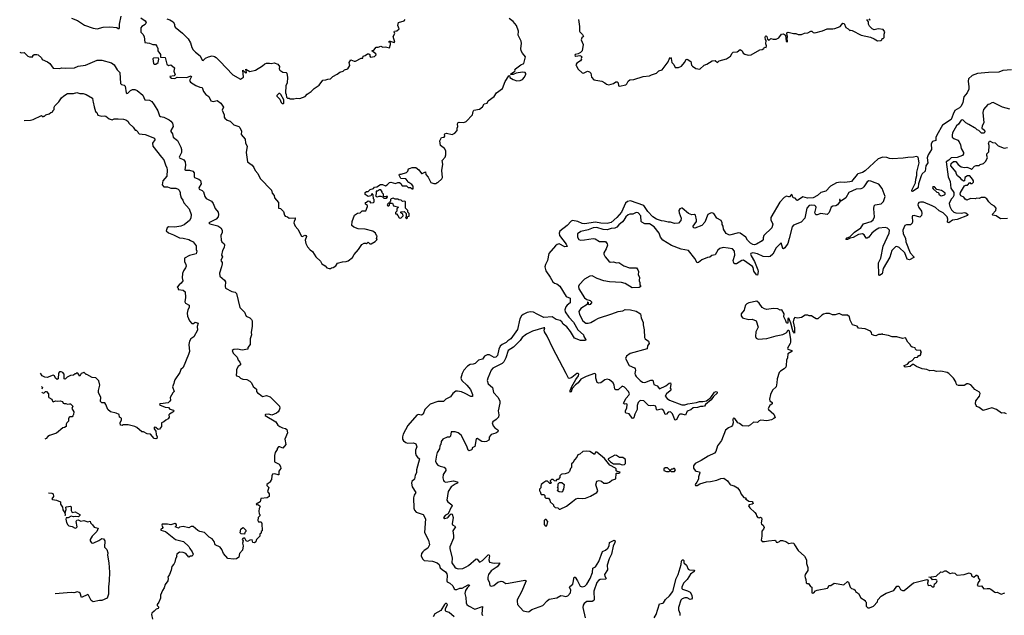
# Model space of a CAD drawing. Extents: x 2240384 to 2404287, y 351326 to 526670.
# Tile 116 of 256: x 2254666 to 2267235, y 429656 to 437261. Entities that reach past the tile are written whole.
import ezdxf

# ---------------------------------------------------------------- set-up
doc = ezdxf.new("R2010")
doc.units = 0

msp = doc.modelspace()

# ---------------------------------------------------------------- linework, layer by layer
at = {"layer": '0CON20XD'}
for points in [[(2255328, 437282), (2255405, 437249), (2255495, 437192), (2255605, 437152), (2255656, 437144), (2255734, 437166), (2255815, 437171), (2255905, 437160), (2255925, 437150), (2255935, 437150), (2255942, 437158), (2255941, 437205), (2255960, 437305)], [(2256213, 437285), (2256269, 437245), (2256282, 437225), (2256269, 437201), (2256224, 437175), (2256214, 437156), (2256213, 437103), (2256238, 437078), (2256254, 437045), (2256265, 436970), (2256322, 436962), (2256365, 436944), (2256402, 436942), (2256415, 436922), (2256430, 436895), (2256430, 436865), (2256462, 436815), (2256462, 436782), (2256525, 436778), (2256545, 436692), (2256565, 436677), (2256595, 436686), (2256642, 436645), (2256634, 436605), (2256650, 436555), (2256637, 436543), (2256585, 436537), (2256588, 436525), (2256605, 436514), (2256645, 436510), (2256675, 436528), (2256795, 436522), (2256856, 436546), (2256858, 436535), (2256836, 436485), (2256845, 436465), (2256915, 436419), (2256965, 436400), (2256995, 436397), (2257012, 436342), (2257043, 436305), (2257079, 436279), (2257106, 436226), (2257135, 436218), (2257188, 436228), (2257233, 436195), (2257267, 436145), (2257253, 436105), (2257277, 436045), (2257278, 436015), (2257284, 436004), (2257315, 435980), (2257355, 435967), (2257400, 435920), (2257425, 435908), (2257465, 435899), (2257478, 435885), (2257496, 435836), (2257494, 435794), (2257543, 435735), (2257549, 435685), (2257572, 435645), (2257556, 435565), (2257575, 435446), (2257635, 435402), (2257655, 435374), (2257672, 435335), (2257705, 435299), (2257735, 435234), (2257881, 435085), (2257890, 435045), (2257913, 435015), (2257918, 434985), (2257968, 434928), (2257968, 434855), (2257995, 434850), (2258035, 434813), (2258045, 434764), (2258055, 434754), (2258084, 434744), (2258105, 434726), (2258183, 434733), (2258184, 434715), (2258169, 434685), (2258166, 434665), (2258184, 434625), (2258217, 434587), (2258265, 434497), (2258275, 434492), (2258305, 434509), (2258320, 434505), (2258326, 434494), (2258312, 434445), (2258321, 434405), (2258342, 434362), (2258375, 434324), (2258405, 434303), (2258447, 434235), (2258505, 434178), (2258524, 434144), (2258565, 434117), (2258585, 434093), (2258615, 434082), (2258635, 434082), (2258648, 434092), (2258670, 434095), (2258703, 434117), (2258725, 434150), (2258785, 434169), (2258835, 434173), (2258858, 434182), (2258916, 434224), (2258936, 434264), (2258992, 434325), (2259035, 434392), (2259065, 434408), (2259088, 434408), (2259095, 434400), (2259115, 434420), (2259135, 434400), (2259155, 434400), (2259203, 434427), (2259230, 434455), (2259220, 434465), (2259230, 434495), (2259220, 434505), (2259210, 434535), (2259175, 434560), (2259075, 434588), (2258985, 434589), (2258932, 434612), (2258907, 434635), (2258909, 434685), (2258942, 434765), (2258978, 434792), (2259014, 434796), (2259038, 434822), (2259085, 434822), (2259108, 434875), (2259105, 434890), (2259080, 434905), (2259082, 434928), (2259095, 434930), (2259115, 434950), (2259130, 434945), (2259145, 434922), (2259182, 434928), (2259190, 434935), (2259190, 434965), (2259183, 434975), (2259180, 435025), (2259165, 435040), (2259148, 435012), (2259115, 435002), (2259077, 435027), (2259078, 435055), (2259094, 435066), (2259115, 435068), (2259139, 435091), (2259183, 435107), (2259195, 435122), (2259225, 435128), (2259274, 435156), (2259296, 435156), (2259335, 435138), (2259359, 435151), (2259385, 435180), (2259405, 435188), (2259465, 435171), (2259495, 435182), (2259515, 435180), (2259530, 435170), (2259548, 435138), (2259605, 435140), (2259625, 435120), (2259655, 435120), (2259675, 435100), (2259688, 435102), (2259690, 435135), (2259670, 435155), (2259635, 435180), (2259625, 435180), (2259618, 435205), (2259595, 435227), (2259530, 435235), (2259510, 435275), (2259515, 435290), (2259535, 435290), (2259605, 435310), (2259620, 435325), (2259628, 435355), (2259654, 435366), (2259675, 435373), (2259725, 435372), (2259762, 435345), (2259795, 435298), (2259805, 435298), (2259845, 435320), (2259850, 435285), (2259881, 435251), (2259915, 435182), (2259955, 435168), (2259982, 435168), (2259995, 435180), (2260005, 435180), (2260055, 435230), (2260062, 435248), (2260054, 435334), (2260067, 435415), (2260059, 435465), (2260099, 435505), (2260106, 435535), (2260104, 435585), (2260090, 435615), (2260039, 435655), (2260030, 435715), (2260050, 435755), (2260085, 435760), (2260092, 435775), (2260088, 435795), (2260093, 435805), (2260115, 435814), (2260185, 435796), (2260219, 435811), (2260251, 435845), (2260251, 435875), (2260260, 435895), (2260254, 435925), (2260258, 435942), (2260275, 435951), (2260335, 435949), (2260365, 435963), (2260445, 436045), (2260455, 436088), (2260465, 436104), (2260535, 436119), (2260575, 436148), (2260596, 436185), (2260634, 436196), (2260646, 436225), (2260725, 436280), (2260754, 436326), (2260829, 436381), (2260865, 436470), (2260910, 436545), (2260917, 436547), (2260921, 436521), (2260966, 436496), (2261012, 436482), (2261057, 436483), (2261085, 436497), (2261111, 436525), (2261129, 436565), (2261129, 436575), (2261120, 436585), (2261085, 436591), (2261004, 436576), (2260965, 436561), (2260945, 436559), (2260933, 436565), (2260989, 436605), (2260993, 436615), (2260987, 436625), (2260994, 436635), (2261065, 436686), (2261100, 436700), (2261123, 436785), (2261083, 436833), (2261066, 436865), (2261062, 436895), (2261071, 436955), (2261069, 436985), (2261029, 437065), (2261032, 437115), (2261009, 437185), (2260966, 437236), (2260916, 437275)], [(2256545, 437270), (2256585, 437259), (2256624, 437234), (2256642, 437205), (2256643, 437185), (2256652, 437165), (2256745, 437090), (2256817, 437017), (2256847, 436967), (2256864, 436905), (2256880, 436875), (2256909, 436845), (2256970, 436800), (2256995, 436744), (2257010, 436740), (2257040, 436770), (2257075, 436786), (2257125, 436799), (2257155, 436791), (2257176, 436776), (2257223, 436733), (2257385, 436558), (2257485, 436503), (2257522, 436528), (2257514, 436616), (2257555, 436580), (2257560, 436585), (2257555, 436630), (2257605, 436601), (2257675, 436618), (2257767, 436673), (2257795, 436699), (2257815, 436707), (2257854, 436706), (2257875, 436700), (2257915, 436710), (2257961, 436691), (2257982, 436665), (2257978, 436635), (2257988, 436618), (2258025, 436590), (2258066, 436586), (2258076, 436576), (2258084, 436524), (2258082, 436455), (2258062, 436415), (2258060, 436325), (2258070, 436305), (2258072, 436272), (2258085, 436260), (2258107, 436257), (2258115, 436250), (2258165, 436250), (2258205, 436258), (2258243, 436253), (2258311, 436279), (2258335, 436308), (2258388, 436345), (2258425, 436383), (2258488, 436425), (2258535, 436490), (2258575, 436492), (2258598, 436502), (2258635, 436504), (2258664, 436536), (2258720, 436565), (2258755, 436591), (2258795, 436604), (2258811, 436619), (2258856, 436635), (2258882, 436675), (2258872, 436715), (2258895, 436750), (2258935, 436730), (2258955, 436733), (2259025, 436768), (2259045, 436770), (2259050, 436795), (2259075, 436802), (2259105, 436823), (2259125, 436823), (2259138, 436815), (2259138, 436795), (2259145, 436782), (2259195, 436791), (2259215, 436813), (2259214, 436824), (2259160, 436865), (2259185, 436870), (2259215, 436908), (2259242, 436908), (2259275, 436922), (2259302, 436912), (2259335, 436913), (2259385, 436903), (2259400, 436945), (2259398, 436968), (2259380, 436975), (2259384, 436986), (2259397, 436987), (2259445, 436968), (2259456, 436974), (2259432, 437045), (2259456, 437084), (2259448, 437105), (2259450, 437115), (2259481, 437119), (2259510, 437145), (2259493, 437187), (2259500, 437225), (2259575, 437248), (2259586, 437264)], [(2261801, 437265), (2261814, 437175), (2261811, 437115), (2261815, 437104), (2261850, 437070), (2261862, 437045), (2261842, 437028), (2261833, 437005), (2261858, 436945), (2261846, 436864), (2261825, 436841), (2261795, 436824), (2261755, 436816), (2261751, 436805), (2261765, 436796), (2261815, 436804), (2261835, 436796), (2261841, 436785), (2261832, 436765), (2261840, 436755), (2261824, 436735), (2261778, 436705), (2261767, 436685), (2261768, 436675), (2261795, 436630), (2261845, 436583), (2261865, 436580), (2261915, 436603), (2261942, 436595), (2261956, 436576), (2261964, 436525), (2261995, 436493), (2262096, 436476), (2262135, 436456), (2262156, 436436), (2262185, 436428), (2262245, 436447), (2262275, 436468), (2262295, 436466), (2262308, 436455), (2262312, 436415), (2262325, 436410), (2262405, 436431), (2262417, 436443), (2262434, 436476), (2262455, 436491), (2262505, 436497), (2262625, 436537), (2262705, 436546), (2262732, 436558), (2262794, 436576), (2262825, 436608), (2262868, 436622), (2262945, 436723), (2262956, 436755), (2262975, 436777), (2262984, 436765), (2262993, 436715), (2263018, 436688), (2263035, 436652), (2263075, 436650), (2263115, 436669), (2263154, 436715), (2263175, 436752), (2263185, 436758), (2263232, 436725), (2263242, 436682), (2263255, 436667), (2263298, 436638), (2263349, 436631), (2263405, 436680), (2263438, 436692), (2263505, 436734), (2263545, 436740), (2263575, 436713), (2263596, 436734), (2263690, 436760), (2263739, 436795), (2263760, 436835), (2263775, 436848), (2263825, 436852), (2263865, 436880), (2263887, 436865), (2263902, 436835), (2263925, 436820), (2263965, 436807), (2264005, 436811), (2264116, 436874), (2264145, 436880), (2264166, 436894), (2264175, 436910), (2264196, 436904), (2264200, 436925), (2264191, 436951), (2264194, 436995), (2264187, 437007), (2264181, 437035), (2264188, 437052), (2264195, 437054), (2264205, 437047), (2264213, 437013), (2264235, 437000), (2264255, 437020), (2264285, 437012), (2264325, 437012), (2264359, 437031), (2264393, 437077), (2264415, 437081), (2264440, 437065), (2264452, 436985), (2264465, 436972), (2264469, 436985), (2264462, 437015), (2264469, 437045), (2264459, 437085), (2264463, 437097), (2264475, 437103), (2264545, 437083), (2264575, 437086), (2264605, 437072), (2264645, 437072), (2264685, 437090), (2264726, 437094), (2264765, 437116), (2264778, 437115), (2264796, 437096), (2264816, 437094), (2264915, 437118), (2264974, 437146), (2265045, 437142), (2265072, 437148), (2265138, 437175), (2265175, 437217), (2265192, 437212), (2265213, 437163), (2265242, 437145), (2265262, 437122), (2265275, 437128), (2265295, 437124), (2265410, 437065), (2265525, 437038), (2265576, 437016), (2265615, 436990), (2265657, 436993), (2265670, 437005), (2265675, 437020), (2265688, 437022), (2265700, 437035), (2265702, 437078), (2265710, 437105), (2265687, 437137), (2265625, 437142), (2265575, 437132), (2265550, 437145), (2265515, 437180), (2265500, 437205), (2265500, 437235), (2265480, 437265)], [(2265505, 437270), (2265515, 437260), (2265528, 437262)], [(2254666, 436848), (2254685, 436838), (2254725, 436840), (2254770, 436795), (2254793, 436785), (2254832, 436785), (2254836, 436805), (2254852, 436818), (2254885, 436818), (2254901, 436811), (2254943, 436775), (2254953, 436753), (2255022, 436722), (2255050, 436700), (2255095, 436643), (2255175, 436637), (2255204, 436646), (2255255, 436643), (2255365, 436644), (2255413, 436667), (2255505, 436680), (2255655, 436742), (2255715, 436745), (2255838, 436708), (2255874, 436684), (2255912, 436622), (2255946, 436585), (2255954, 436445), (2255965, 436435), (2255998, 436425), (2256012, 436412), (2256026, 436326), (2256035, 436320), (2256045, 436322), (2256082, 436358), (2256105, 436369), (2256135, 436370), (2256165, 436355), (2256239, 436299), (2256265, 436237), (2256325, 436234), (2256355, 436215), (2256385, 436175), (2256429, 436095), (2256452, 436032), (2256463, 436023), (2256508, 436018), (2256575, 435984), (2256597, 435967), (2256615, 435940), (2256627, 435895), (2256597, 435845), (2256597, 435835), (2256619, 435805), (2256625, 435759), (2256679, 435719), (2256725, 435635), (2256733, 435605), (2256730, 435565), (2256701, 435505), (2256706, 435495), (2256760, 435470), (2256778, 435445), (2256784, 435405), (2256775, 435345), (2256785, 435338), (2256835, 435340), (2256877, 435325), (2256895, 435305), (2256892, 435255), (2256896, 435246), (2256955, 435226), (2256975, 435206), (2256981, 435165), (2256954, 435115), (2256956, 435096), (2256995, 435078), (2257012, 435062), (2257028, 435005), (2257045, 434977), (2257115, 434945), (2257135, 434915), (2257161, 434849), (2257200, 434805), (2257205, 434775), (2257199, 434745), (2257175, 434715), (2257080, 434665), (2257093, 434655), (2257195, 434628), (2257234, 434605), (2257250, 434575), (2257250, 434545), (2257232, 434505), (2257239, 434445), (2257247, 434425), (2257278, 434398), (2257281, 434385), (2257278, 434352), (2257256, 434315), (2257244, 434256), (2257257, 434235), (2257236, 434185), (2257250, 434160), (2257251, 434145), (2257244, 434105), (2257216, 434025), (2257220, 433985), (2257281, 433935), (2257294, 433915), (2257288, 433855), (2257294, 433835), (2257375, 433789), (2257415, 433783), (2257436, 433765), (2257477, 433585), (2257535, 433526), (2257556, 433476), (2257604, 433455), (2257625, 433434), (2257632, 433415), (2257634, 433346), (2257623, 433265), (2257625, 433235), (2257607, 433185), (2257608, 433115), (2257578, 433075), (2257580, 433055), (2257508, 433042), (2257445, 433052), (2257399, 433051), (2257380, 433035), (2257390, 433005), (2257442, 432952), (2257454, 432915), (2257478, 432888), (2257487, 432865), (2257486, 432854), (2257455, 432832), (2257436, 432795), (2257436, 432755), (2257428, 432725), (2257435, 432713), (2257465, 432703), (2257484, 432684), (2257515, 432669), (2257566, 432666), (2257605, 432646), (2257624, 432624), (2257646, 432576), (2257690, 432545), (2257688, 432515), (2257703, 432495), (2257725, 432484), (2257765, 432448), (2257815, 432461), (2257864, 432444), (2257984, 432325), (2257988, 432302), (2257979, 432275), (2257965, 432252), (2257945, 432237), (2257885, 432213), (2257845, 432223), (2257805, 432220), (2257798, 432215), (2257798, 432205), (2257934, 432125), (2257963, 432083), (2257985, 432065), (2258020, 432050), (2258061, 432041), (2258077, 432027), (2258084, 431985), (2258051, 431905), (2258062, 431835), (2258025, 431792), (2257985, 431806), (2257972, 431805), (2257952, 431785), (2257952, 431775), (2257928, 431735), (2257920, 431695), (2257920, 431615), (2257977, 431585), (2257996, 431555), (2257999, 431531), (2257973, 431497), (2257975, 431450), (2257965, 431448), (2257925, 431462), (2257895, 431458), (2257884, 431436), (2257882, 431388), (2257870, 431375), (2257868, 431362), (2257822, 431325), (2257823, 431313), (2257847, 431287), (2257830, 431235), (2257850, 431205), (2257850, 431175), (2257825, 431158), (2257745, 431148), (2257738, 431105), (2257683, 431075), (2257695, 431068), (2257705, 431072), (2257732, 431055), (2257736, 431045), (2257725, 431020), (2257718, 430985), (2257723, 430953), (2257730, 430945), (2257730, 430925), (2257712, 430905), (2257708, 430865), (2257715, 430850), (2257748, 430848), (2257757, 430827), (2257760, 430735), (2257750, 430725), (2257750, 430705), (2257732, 430698), (2257730, 430665), (2257690, 430625), (2257680, 430595), (2257665, 430580), (2257642, 430585), (2257635, 430620), (2257603, 430617), (2257575, 430597), (2257558, 430605), (2257540, 430640), (2257525, 430642), (2257514, 430636), (2257508, 430625), (2257517, 430605), (2257510, 430575), (2257517, 430545), (2257512, 430488), (2257472, 430445), (2257465, 430400), (2257435, 430378), (2257395, 430372), (2257325, 430380), (2257267, 430447), (2257247, 430495), (2257226, 430526), (2257163, 430555), (2257147, 430597), (2257123, 430633), (2257085, 430654), (2257025, 430714), (2256965, 430728), (2256940, 430740), (2256882, 430792), (2256855, 430791), (2256826, 430774), (2256755, 430788), (2256705, 430780), (2256695, 430770), (2256650, 430785), (2256667, 430803), (2256668, 430815), (2256645, 430830), (2256595, 430812), (2256555, 430819), (2256485, 430818), (2256480, 430805), (2256492, 430775), (2256486, 430764), (2256470, 430755), (2256470, 430745), (2256496, 430736), (2256528, 430728), (2256656, 430625), (2256757, 430597), (2256824, 430535), (2256837, 430507), (2256870, 430465), (2256880, 430435), (2256867, 430413), (2256845, 430412), (2256825, 430400), (2256786, 430446), (2256755, 430460), (2256705, 430462), (2256673, 430435), (2256668, 430415), (2256672, 430405), (2256654, 430376), (2256648, 430335), (2256635, 430310), (2256609, 430281), (2256599, 430231), (2256577, 430175), (2256558, 430145), (2256562, 430125), (2256558, 430095), (2256525, 430050), (2256512, 430008), (2256488, 429972), (2256464, 429915), (2256463, 429875), (2256444, 429825), (2256422, 429795), (2256423, 429783), (2256440, 429765), (2256440, 429750), (2256435, 429743), (2256407, 429733), (2256385, 429708), (2256354, 429685), (2256350, 429665), (2256360, 429605)], [(2256405, 436692), (2256433, 436715), (2256442, 436755), (2256432, 436772), (2256375, 436770), (2256365, 436760), (2256373, 436703), (2256385, 436694), (2256405, 436692)], [(2267325, 436620), (2267215, 436610), (2267165, 436589), (2267035, 436587), (2266893, 436573), (2266823, 436547), (2266780, 436505), (2266774, 436474), (2266783, 436405), (2266781, 436375), (2266761, 436325), (2266718, 436275), (2266706, 436205), (2266685, 436157), (2266663, 436135), (2266605, 436100), (2266581, 436055), (2266558, 435985), (2266448, 435912), (2266375, 435788), (2266362, 435755), (2266362, 435718), (2266318, 435705), (2266301, 435675), (2266307, 435605), (2266263, 435537), (2266252, 435498), (2266261, 435435), (2266233, 435395), (2266223, 435325), (2266188, 435292), (2266174, 435266), (2266139, 435165), (2266137, 435123), (2266124, 435106), (2266065, 435067), (2266055, 435072), (2266055, 435085), (2266101, 435179), (2266104, 435226), (2266120, 435270), (2266120, 435315), (2266149, 435435), (2266135, 435505), (2266115, 435516), (2266075, 435505), (2266005, 435502), (2265945, 435491), (2265805, 435484), (2265770, 435490)], [(2254724, 435972), (2254805, 435977), (2254838, 435988), (2254945, 436038), (2254965, 436020), (2254975, 436030), (2254985, 436030), (2255002, 436048), (2255042, 436058), (2255063, 436077), (2255090, 436085), (2255090, 436095), (2255108, 436115), (2255108, 436145), (2255115, 436162), (2255166, 436214), (2255200, 436265), (2255230, 436290), (2255275, 436317), (2255355, 436320), (2255395, 436332), (2255435, 436318), (2255475, 436318), (2255517, 436307), (2255597, 436257), (2255598, 436225), (2255606, 436206), (2255615, 436150), (2255635, 436090), (2255650, 436075), (2255665, 436040), (2255715, 436028), (2255745, 436032), (2255765, 436028), (2255810, 435995), (2255845, 435982), (2255874, 435996), (2255925, 435997), (2255992, 435992), (2256022, 435982), (2256046, 435966), (2256062, 435935), (2256115, 435890), (2256142, 435852), (2256155, 435850), (2256175, 435830), (2256180, 435815), (2256193, 435803), (2256266, 435796), (2256386, 435746), (2256390, 435725), (2256362, 435685), (2256364, 435645), (2256477, 435507), (2256505, 435472), (2256526, 435406), (2256545, 435368), (2256548, 435345), (2256546, 435265), (2256495, 435202), (2256484, 435154), (2256508, 435128), (2256555, 435128), (2256595, 435110), (2256658, 435108), (2256690, 435095), (2256703, 435083), (2256716, 435056), (2256713, 435035), (2256727, 434985), (2256748, 434958), (2256761, 434921), (2256828, 434845), (2256857, 434775), (2256850, 434725), (2256833, 434695), (2256765, 434641), (2256725, 434623), (2256645, 434611), (2256566, 434614), (2256547, 434603), (2256534, 434565), (2256568, 434538), (2256631, 434515), (2256705, 434474), (2256755, 434471), (2256825, 434456), (2256845, 434440), (2256880, 434425), (2256918, 434375), (2256918, 434328), (2256927, 434305), (2256919, 434271), (2256835, 434248), (2256768, 434215), (2256769, 434175), (2256787, 434137), (2256790, 434115), (2256785, 434092), (2256757, 434055), (2256745, 434020), (2256741, 433965), (2256749, 433925), (2256729, 433895), (2256703, 433877), (2256678, 433845), (2256688, 433835), (2256690, 433815), (2256755, 433807), (2256779, 433785), (2256782, 433715), (2256775, 433660), (2256785, 433643), (2256830, 433615), (2256828, 433585), (2256812, 433555), (2256803, 433515), (2256808, 433475), (2256832, 433415), (2256865, 433380), (2256887, 433383), (2256905, 433400), (2256945, 433388), (2256930, 433345), (2256934, 433295), (2256888, 433212), (2256852, 433185), (2256833, 433155), (2256827, 433115), (2256832, 433025), (2256820, 432985), (2256755, 432820), (2256722, 432795), (2256710, 432755), (2256648, 432662), (2256638, 432635), (2256636, 432614), (2256617, 432573), (2256639, 432515), (2256621, 432495), (2256588, 432435), (2256590, 432405), (2256585, 432390), (2256563, 432367), (2256463, 432357), (2256454, 432355), (2256451, 432345), (2256525, 432313), (2256565, 432311), (2256585, 432289), (2256630, 432275), (2256638, 432265), (2256622, 432248), (2256578, 432225), (2256572, 432215), (2256574, 432185), (2256563, 432165), (2256531, 432149), (2256508, 432125), (2256478, 432115), (2256477, 432065), (2256449, 432031), (2256435, 432028), (2256405, 432053), (2256383, 432057), (2256382, 432035), (2256403, 432005), (2256407, 431965), (2256421, 431935), (2256417, 431915), (2256405, 431908), (2256382, 431912), (2256338, 431968), (2256293, 431973), (2256245, 432000), (2256225, 432000), (2256160, 432055), (2256135, 432068), (2256053, 432087), (2255985, 432090), (2255975, 432080), (2255952, 432082), (2255950, 432115), (2255967, 432153), (2255968, 432168), (2255958, 432178), (2255940, 432185), (2255935, 432220), (2255899, 432239), (2255824, 432254), (2255792, 432285), (2255768, 432348), (2255755, 432370), (2255715, 432370), (2255698, 432388), (2255703, 432443), (2255672, 432495), (2255672, 432525), (2255688, 432595), (2255675, 432650), (2255637, 432687), (2255593, 432693), (2255525, 432730), (2255515, 432730), (2255485, 432760), (2255475, 432750), (2255450, 432745), (2255435, 432710), (2255408, 432748), (2255395, 432750), (2255385, 432740), (2255375, 432740), (2255355, 432720), (2255313, 432717), (2255273, 432697), (2255245, 432672), (2255233, 432675), (2255232, 432735), (2255215, 432757), (2255195, 432766), (2255175, 432766), (2255162, 432748), (2255156, 432675), (2255145, 432667), (2255122, 432682), (2255111, 432715), (2255095, 432724), (2255015, 432694), (2254987, 432697), (2254953, 432715), (2254934, 432749)], [(2258035, 436190), (2258040, 436195), (2258037, 436237), (2257998, 436305), (2257985, 436320), (2257975, 436320), (2257950, 436295), (2257948, 436285), (2257986, 436246), (2258002, 436205), (2258015, 436190), (2258035, 436190)], [(2267305, 436119), (2267214, 436144), (2267145, 436177), (2267095, 436202), (2267075, 436200), (2267048, 436182), (2267025, 436177), (2266968, 436115), (2266963, 436075), (2266972, 435945), (2266953, 435905), (2266950, 435875), (2266982, 435852), (2266988, 435832), (2266978, 435812), (2266945, 435810), (2266908, 435848), (2266890, 435855), (2266867, 435877), (2266855, 435878), (2266784, 435924), (2266742, 435942), (2266705, 435982), (2266685, 435978), (2266650, 435925), (2266627, 435905), (2266574, 435815), (2266568, 435785), (2266571, 435761), (2266590, 435745), (2266641, 435721), (2266660, 435700), (2266676, 435665), (2266686, 435616), (2266716, 435565), (2266716, 435546), (2266703, 435527), (2266635, 435501), (2266555, 435497), (2266525, 435468), (2266493, 435447), (2266519, 435255), (2266543, 435193), (2266551, 435111), (2266590, 435055), (2266592, 435015), (2266579, 434991), (2266555, 434970), (2266531, 434915), (2266538, 434875), (2266560, 434835), (2266592, 434805), (2266615, 434794), (2266685, 434791), (2266725, 434800), (2266744, 434794), (2266770, 434775), (2266765, 434760), (2266635, 434710), (2266575, 434703), (2266525, 434668), (2266512, 434675), (2266514, 434715), (2266505, 434744), (2266453, 434795), (2266405, 434819), (2266355, 434862), (2266315, 434883), (2266205, 434929), (2266165, 434932), (2266144, 434925), (2266136, 434914), (2266133, 434895), (2266145, 434864), (2266177, 434815), (2266182, 434788), (2266178, 434762), (2266155, 434741), (2266085, 434760), (2266063, 434757), (2266059, 434745), (2266064, 434686), (2266058, 434662), (2266037, 434643), (2265985, 434643), (2265965, 434634), (2265940, 434575), (2265945, 434525), (2265972, 434472), (2265976, 434425), (2266033, 434283), (2266081, 434235), (2266081, 434225), (2266025, 434196), (2265995, 434203), (2265965, 434285), (2265892, 434352), (2265865, 434364), (2265845, 434362), (2265798, 434315), (2265772, 434228), (2265689, 434085), (2265674, 434015), (2265644, 433994), (2265635, 433997), (2265632, 434005), (2265630, 434155), (2265659, 434215), (2265690, 434370), (2265766, 434534), (2265768, 434575), (2265745, 434600), (2265716, 434606), (2265635, 434598), (2265589, 434575), (2265545, 434534), (2265505, 434485), (2265485, 434472), (2265471, 434471), (2265448, 434515), (2265424, 434525), (2265374, 434516), (2265305, 434481), (2265268, 434472), (2265235, 434455), (2265214, 434455), (2265231, 434475), (2265262, 434488), (2265322, 434548), (2265405, 434604), (2265439, 434655), (2265535, 434685), (2265562, 434705), (2265580, 434745), (2265570, 434845), (2265574, 434886), (2265585, 434896), (2265665, 434909), (2265691, 434939), (2265713, 435005), (2265678, 435105), (2265632, 435162), (2265586, 435176), (2265531, 435201), (2265505, 435203), (2265485, 435190), (2265443, 435125), (2265425, 435109), (2265405, 435100), (2265345, 435097), (2265250, 435055), (2265211, 434985), (2265155, 434947), (2265140, 434950), (2265140, 434965), (2265130, 434965), (2265130, 434955), (2265140, 434945), (2265104, 434896), (2265086, 434884), (2265045, 434878), (2265024, 434865), (2265000, 434800), (2264975, 434774), (2264895, 434785), (2264845, 434769), (2264831, 434771), (2264816, 434795), (2264834, 434864), (2264831, 434875), (2264815, 434887), (2264774, 434894), (2264745, 434890), (2264716, 434855), (2264690, 434725), (2264644, 434676), (2264545, 434636), (2264527, 434615), (2264487, 434467), (2264470, 434405), (2264435, 434347), (2264415, 434337), (2264410, 434340), (2264385, 434410), (2264325, 434349), (2264280, 434265), (2264245, 434239), (2264225, 434234), (2264155, 434237), (2264085, 434271), (2264025, 434283), (2264000, 434275), (2263996, 434265), (2264002, 434245), (2264045, 434175), (2264088, 434065), (2264091, 434045), (2264085, 433999), (2264072, 434005), (2264039, 434049), (2264029, 434095), (2264019, 434109), (2263905, 434189), (2263885, 434185), (2263817, 434143), (2263795, 434144), (2263783, 434153), (2263773, 434185), (2263794, 434255), (2263793, 434305), (2263765, 434334), (2263710, 434345), (2263645, 434351), (2263605, 434338), (2263580, 434320), (2263545, 434260), (2263500, 434250), (2263475, 434227), (2263445, 434224), (2263376, 434194), (2263330, 434160), (2263315, 434156), (2263285, 434210), (2263205, 434314), (2263112, 434332), (2262985, 434376), (2262878, 434445), (2262845, 434482), (2262829, 434535), (2262765, 434618), (2262705, 434653), (2262645, 434655), (2262608, 434675), (2262601, 434685), (2262596, 434755), (2262563, 434795), (2262535, 434799), (2262492, 434778), (2262455, 434778), (2262435, 434770), (2262405, 434745), (2262380, 434700), (2262362, 434678), (2262315, 434642), (2262289, 434611), (2262265, 434599), (2262218, 434595), (2262165, 434578), (2262115, 434582), (2262035, 434606), (2261988, 434602), (2261923, 434577), (2261829, 434555), (2261787, 434525), (2261786, 434485), (2261804, 434455), (2261825, 434444), (2261875, 434448), (2261985, 434469), (2262012, 434462), (2262069, 434429), (2262145, 434429), (2262165, 434398), (2262168, 434382), (2262152, 434335), (2262124, 434285), (2262124, 434265), (2262138, 434235), (2262185, 434179), (2262205, 434166), (2262245, 434168), (2262285, 434157), (2262315, 434160), (2262379, 434119), (2262452, 434092), (2262542, 434092), (2262556, 434066), (2262564, 434045), (2262560, 434005), (2262577, 433973), (2262572, 433925), (2262582, 433905), (2262582, 433875), (2262597, 433855), (2262575, 433840), (2262485, 433836), (2262395, 433891), (2262350, 433905), (2262195, 433914), (2262125, 433926), (2262038, 433958), (2261975, 433991), (2261945, 433986), (2261875, 433946), (2261810, 433875), (2261801, 433855), (2261806, 433825), (2261875, 433710), (2261905, 433690), (2261950, 433675), (2261970, 433655), (2261948, 433625), (2261935, 433622), (2261928, 433628), (2261927, 433647), (2261915, 433660), (2261910, 433625), (2261829, 433575), (2261804, 433535), (2261814, 433495), (2261856, 433415), (2261895, 433386), (2261925, 433385), (2261955, 433393), (2262006, 433426), (2262055, 433451), (2262225, 433504), (2262305, 433537), (2262365, 433544), (2262395, 433562), (2262465, 433556), (2262535, 433540), (2262592, 433505), (2262600, 433455), (2262626, 433395), (2262624, 433364), (2262638, 433302), (2262641, 433201), (2262651, 433185), (2262692, 433155), (2262702, 433125), (2262682, 433095), (2262675, 433058), (2262461, 432999), (2262414, 432965), (2262400, 432935), (2262445, 432846), (2262515, 432817), (2262525, 432805), (2262529, 432785), (2262519, 432745), (2262524, 432725), (2262536, 432705), (2262588, 432655), (2262615, 432633), (2262645, 432627), (2262725, 432660), (2262750, 432660), (2262761, 432605), (2262803, 432585), (2262835, 432547), (2262915, 432585), (2262955, 432621), (2262975, 432623), (2262980, 432605), (2262970, 432555), (2262981, 432535), (2262970, 432520), (2262921, 432485), (2262908, 432455), (2262931, 432425), (2262960, 432405), (2263117, 432345), (2263156, 432344), (2263195, 432356), (2263305, 432371), (2263345, 432387), (2263385, 432385), (2263434, 432396), (2263491, 432439), (2263537, 432505), (2263555, 432512), (2263565, 432508), (2263571, 432505), (2263569, 432491), (2263521, 432449), (2263495, 432406), (2263422, 432348), (2263409, 432325)], [(2267275, 434722), (2267185, 434719), (2267132, 434755), (2267090, 434765), (2267082, 434775), (2267128, 434825), (2267132, 434855), (2267109, 434879), (2267070, 434900), (2267036, 434936), (2267012, 434975), (2266985, 434992), (2266975, 434992), (2266941, 434989), (2266915, 434978), (2266885, 434983), (2266865, 434973), (2266805, 434977), (2266755, 434958), (2266735, 434968), (2266718, 434995), (2266682, 435012), (2266670, 435035), (2266678, 435055), (2266725, 435140), (2266742, 435148), (2266765, 435150), (2266795, 435180), (2266805, 435170), (2266825, 435170), (2266840, 435185), (2266840, 435205), (2266830, 435225), (2266797, 435267), (2266765, 435268), (2266732, 435248), (2266728, 435202), (2266715, 435200), (2266694, 435214), (2266678, 435238), (2266637, 435267), (2266622, 435295), (2266620, 435315), (2266552, 435395), (2266558, 435425), (2266585, 435450), (2266615, 435450), (2266645, 435410), (2266685, 435380), (2266725, 435372), (2266755, 435378), (2266802, 435362), (2266815, 435350), (2266855, 435392), (2266875, 435400), (2266915, 435400), (2266928, 435412), (2266970, 435425), (2266995, 435450), (2267020, 435495), (2267010, 435525), (2267013, 435547), (2267038, 435575), (2267042, 435655), (2267032, 435685), (2267045, 435710), (2267055, 435710), (2267083, 435693), (2267117, 435687), (2267155, 435650), (2267235, 435620), (2267275, 435630)], [(2265770, 435490), (2265735, 435500), (2265686, 435504), (2265625, 435485), (2265459, 435331), (2265425, 435310), (2265367, 435293), (2265355, 435284), (2265285, 435195), (2265265, 435189), (2265195, 435184), (2265145, 435188), (2265095, 435179), (2265016, 435135), (2264955, 435072), (2264895, 435054), (2264850, 435015), (2264795, 434986), (2264724, 434984), (2264665, 435001), (2264595, 434952), (2264585, 434956), (2264565, 434981), (2264538, 434988), (2264525, 435027), (2264515, 435026), (2264495, 435001), (2264485, 434998), (2264456, 435006), (2264425, 434989), (2264370, 434930), (2264253, 434737), (2264255, 434705), (2264279, 434649), (2264268, 434602), (2264166, 434504), (2264156, 434475), (2264156, 434455), (2264144, 434436), (2264073, 434395), (2264045, 434386), (2264025, 434390), (2263995, 434409), (2263959, 434445), (2263935, 434486), (2263862, 434535), (2263842, 434538), (2263729, 434511), (2263685, 434532), (2263651, 434585), (2263646, 434626), (2263634, 434645), (2263632, 434665), (2263620, 434695), (2263566, 434726), (2263527, 434785), (2263515, 434792), (2263495, 434793), (2263450, 434775), (2263413, 434677), (2263374, 434635), (2263285, 434597), (2263269, 434605), (2263265, 434625), (2263304, 434685), (2263305, 434705), (2263293, 434765), (2263282, 434772), (2263245, 434770), (2263205, 434786), (2263125, 434855), (2263114, 434856), (2263095, 434845), (2263082, 434825), (2263085, 434795), (2263109, 434725), (2263106, 434695), (2263075, 434664), (2263025, 434660), (2262975, 434676), (2262945, 434675), (2262895, 434689), (2262858, 434692), (2262795, 434712), (2262750, 434745), (2262685, 434812), (2262635, 434889), (2262465, 434946), (2262425, 434938), (2262400, 434920), (2262349, 434805), (2262289, 434735), (2262217, 434673), (2262165, 434657), (2262085, 434661), (2262015, 434676), (2261875, 434656), (2261845, 434660), (2261793, 434683), (2261725, 434698), (2261705, 434689), (2261655, 434634), (2261560, 434560), (2261551, 434535), (2261558, 434505), (2261642, 434395), (2261657, 434363), (2261625, 434362), (2261554, 434397), (2261529, 434391), (2261508, 434372), (2261422, 434275), (2261402, 434188), (2261377, 434133), (2261371, 434105), (2261381, 434055), (2261438, 433975), (2261472, 433915), (2261494, 433895), (2261525, 433890), (2261560, 433860), (2261641, 433725), (2261694, 433705), (2261694, 433645), (2261653, 433617), (2261637, 433595), (2261625, 433555), (2261630, 433530), (2261675, 433462), (2261735, 433400), (2261792, 433302), (2261863, 433235), (2261868, 433215), (2261892, 433175), (2261888, 433165), (2261825, 433166), (2261750, 433195), (2261699, 433279), (2261650, 433340), (2261605, 433374), (2261585, 433405), (2261565, 433421), (2261515, 433432), (2261465, 433466), (2261355, 433460), (2261271, 433499), (2261225, 433528), (2261185, 433532), (2261145, 433522), (2261093, 433497), (2261071, 433479), (2261049, 433441), (2261020, 433305), (2260935, 433185), (2260898, 433162), (2260875, 433139), (2260825, 433115), (2260799, 433091), (2260782, 433055), (2260767, 432975), (2260745, 432952), (2260725, 432948), (2260665, 432980), (2260635, 432982), (2260601, 432965), (2260575, 432928), (2260525, 432912), (2260480, 432870), (2260455, 432862), (2260415, 432859), (2260382, 432835), (2260338, 432785), (2260315, 432745), (2260297, 432685), (2260310, 432655), (2260376, 432596), (2260419, 432539), (2260446, 432474), (2260445, 432450), (2260425, 432450), (2260355, 432490), (2260305, 432508), (2260255, 432518), (2260235, 432516), (2260195, 432487), (2260166, 432445), (2260107, 432415), (2260075, 432386), (2260005, 432386), (2259905, 432353), (2259840, 432285), (2259815, 432223), (2259795, 432211), (2259755, 432218), (2259735, 432212), (2259621, 432079), (2259561, 431969), (2259551, 431935), (2259554, 431904), (2259565, 431885), (2259595, 431862), (2259615, 431856), (2259695, 431859), (2259722, 431845), (2259737, 431805), (2259719, 431765), (2259721, 431725), (2259728, 431695), (2259745, 431676), (2259770, 431655), (2259730, 431515), (2259732, 431475), (2259713, 431445), (2259706, 431395), (2259674, 431366), (2259666, 431345), (2259676, 431295), (2259724, 431225), (2259701, 431189), (2259693, 431157), (2259697, 431025), (2259708, 430998), (2259728, 430975), (2259816, 430945), (2259845, 430889), (2259832, 430715), (2259886, 430615), (2259896, 430555), (2259877, 430515), (2259828, 430485), (2259812, 430468), (2259795, 430445), (2259790, 430415), (2259807, 430375), (2259830, 430355), (2259935, 430349), (2259995, 430324), (2260020, 430305), (2260034, 430264), (2260059, 430239), (2260103, 430213), (2260120, 430185), (2260124, 430164), (2260118, 430098), (2260124, 430084), (2260158, 430065), (2260194, 430034), (2260214, 429994), (2260224, 429985), (2260245, 429986), (2260285, 430002), (2260315, 430003), (2260391, 430045), (2260406, 430045), (2260407, 430035), (2260381, 430009), (2260358, 429972), (2260348, 429935), (2260363, 429885), (2260367, 429815), (2260376, 429795), (2260396, 429776), (2260475, 429736), (2260575, 429770), (2260567, 429675), (2260575, 429652)], [(2259345, 434980), (2259360, 434995), (2259358, 435008), (2259345, 435000), (2259312, 435002), (2259310, 435035), (2259295, 435050), (2259293, 435065), (2259275, 435087), (2259261, 435089), (2259235, 435070), (2259215, 435070), (2259218, 435035), (2259210, 435015), (2259215, 435002), (2259235, 434997), (2259255, 435008), (2259276, 435006), (2259298, 434998), (2259315, 434980), (2259345, 434980)], [(2266435, 435013), (2266470, 435025), (2266480, 435035), (2266480, 435045), (2266460, 435065), (2266435, 435078), (2266372, 435092), (2266345, 435126), (2266324, 435126), (2266320, 435115), (2266325, 435102), (2266375, 435060), (2266390, 435055), (2266400, 435045), (2266400, 435035), (2266420, 435015), (2266435, 435013)], [(2259605, 434720), (2259618, 434732), (2259622, 434748), (2259638, 434752), (2259640, 434775), (2259637, 434787), (2259620, 434805), (2259620, 434825), (2259590, 434855), (2259590, 434935), (2259582, 434942), (2259555, 434940), (2259535, 434958), (2259505, 434960), (2259495, 434968), (2259458, 434968), (2259435, 434980), (2259410, 434975), (2259400, 434965), (2259400, 434945), (2259390, 434935), (2259390, 434920), (2259375, 434920), (2259360, 434905), (2259358, 434895), (2259364, 434884), (2259377, 434883), (2259388, 434892), (2259390, 434920), (2259425, 434920), (2259440, 434885), (2259500, 434865), (2259480, 434845), (2259480, 434815), (2259462, 434798), (2259462, 434782), (2259475, 434780), (2259495, 434760), (2259511, 434731), (2259532, 434728), (2259560, 434755), (2259558, 434778), (2259530, 434795), (2259532, 434808), (2259575, 434810), (2259600, 434785), (2259600, 434745), (2259590, 434735), (2259605, 434720)], [(2267265, 432230), (2267235, 432241), (2267199, 432239), (2267135, 432284), (2267075, 432303), (2266965, 432272), (2266915, 432310), (2266885, 432323), (2266874, 432334), (2266869, 432355), (2266870, 432395), (2266919, 432455), (2266926, 432486), (2266920, 432505), (2266859, 432539), (2266838, 432565), (2266808, 432598), (2266775, 432610), (2266755, 432610), (2266722, 432592), (2266652, 432592), (2266629, 432599), (2266619, 432615), (2266618, 432638), (2266585, 432682), (2266528, 432745), (2266505, 432756), (2266425, 432773), (2266375, 432770), (2266325, 432782), (2266285, 432778), (2266246, 432796), (2266185, 432802), (2266115, 432832), (2266075, 432860), (2266065, 432860), (2266035, 432834), (2265968, 432825), (2265957, 432835), (2265955, 432847), (2265998, 432862), (2266025, 432891), (2266061, 432909), (2266091, 432949), (2266125, 432953), (2266145, 432972), (2266160, 432975), (2266170, 432985), (2266170, 433005), (2266180, 433015), (2266170, 433025), (2266170, 433035), (2266115, 433040), (2266103, 433053), (2266099, 433069), (2266061, 433081), (2266044, 433094), (2266032, 433115), (2266004, 433144), (2265975, 433197), (2265935, 433192), (2265865, 433212), (2265805, 433210), (2265755, 433228), (2265685, 433240), (2265675, 433250), (2265658, 433242), (2265628, 433242), (2265596, 433224), (2265575, 433227), (2265545, 433242), (2265541, 433265), (2265525, 433284), (2265460, 433315), (2265415, 433317), (2265375, 433323), (2265355, 433347), (2265298, 433365), (2265268, 433425), (2265257, 433467), (2265235, 433490), (2265168, 433488), (2265125, 433508), (2265075, 433492), (2265043, 433493), (2265005, 433510), (2264955, 433508), (2264928, 433502), (2264905, 433488), (2264855, 433442), (2264833, 433443), (2264790, 433465), (2264775, 433480), (2264745, 433480), (2264725, 433488), (2264693, 433487), (2264645, 433460), (2264595, 433452), (2264563, 433457), (2264548, 433442), (2264542, 433405), (2264557, 433325), (2264555, 433260), (2264535, 433290), (2264512, 433385), (2264485, 433450), (2264470, 433445), (2264472, 433395), (2264467, 433383), (2264455, 433390), (2264447, 433417), (2264420, 433465), (2264426, 433506), (2264396, 433556), (2264375, 433552), (2264345, 433568), (2264285, 433573), (2264205, 433561), (2264175, 433568), (2264144, 433584), (2264105, 433642), (2264075, 433668), (2263974, 433646), (2263947, 433633), (2263932, 433615), (2263918, 433575), (2263915, 433550), (2263878, 433505), (2263878, 433478), (2263894, 433454), (2263905, 433448), (2263975, 433433), (2264016, 433436), (2264068, 433415), (2264092, 433335), (2264063, 433275), (2264057, 433217), (2264068, 433195), (2264095, 433183), (2264205, 433190), (2264325, 433226), (2264409, 433241), (2264449, 433261), (2264462, 433275), (2264472, 433298), (2264485, 433298), (2264490, 433285), (2264507, 433177), (2264506, 433144), (2264502, 433125), (2264468, 433065), (2264472, 433055), (2264524, 433035), (2264524, 433025), (2264470, 432995), (2264466, 432944), (2264453, 432913), (2264452, 432845), (2264447, 432825), (2264426, 432804), (2264378, 432775), (2264360, 432755), (2264334, 432676), (2264333, 432625), (2264323, 432575), (2264275, 432532), (2264250, 432475), (2264238, 432415), (2264244, 432394), (2264270, 432375), (2264270, 432355), (2264242, 432335), (2264222, 432295), (2264223, 432285), (2264291, 432225), (2264308, 432182), (2264295, 432167), (2264265, 432153), (2264205, 432137), (2264127, 432147), (2264105, 432137), (2264085, 432118), (2264035, 432120), (2263995, 432088), (2263965, 432073), (2263894, 432074), (2263855, 432107), (2263835, 432112), (2263795, 432167), (2263775, 432172), (2263770, 432155), (2263774, 432115), (2263766, 432085), (2263752, 432065), (2263715, 432049), (2263675, 432018), (2263625, 431888), (2263572, 431818), (2263554, 431746), (2263534, 431726), (2263455, 431690), (2263365, 431632), (2263290, 431595), (2263267, 431563), (2263268, 431535), (2263287, 431507), (2263300, 431495), (2263345, 431488), (2263350, 431475), (2263330, 431425), (2263330, 431395), (2263312, 431355), (2263290, 431325), (2263293, 431313), (2263315, 431312), (2263350, 431335), (2263435, 431362), (2263485, 431363), (2263565, 431382), (2263618, 431402), (2263656, 431406), (2263703, 431373), (2263730, 431330), (2263742, 431322), (2263785, 431310), (2263828, 431285), (2263860, 431245), (2263874, 431204), (2263912, 431162), (2263940, 431155), (2263932, 431142), (2263975, 431112), (2264015, 431108), (2264027, 431097), (2264029, 431085), (2264017, 431073), (2263980, 431065), (2263968, 431055), (2263987, 431027), (2264049, 430969), (2264067, 430947), (2264070, 430925), (2264090, 430905), (2264105, 430900), (2264125, 430908), (2264135, 430900), (2264139, 430885), (2264130, 430835), (2264135, 430820), (2264157, 430807), (2264168, 430775), (2264161, 430755), (2264141, 430729), (2264141, 430665), (2264133, 430617), (2264145, 430598), (2264175, 430597), (2264225, 430609), (2264305, 430617), (2264318, 430608), (2264325, 430588), (2264335, 430584), (2264365, 430598), (2264378, 430612), (2264405, 430612), (2264445, 430600), (2264485, 430573), (2264525, 430582), (2264549, 430579), (2264558, 430555), (2264604, 430485), (2264685, 430412), (2264708, 430365), (2264708, 430318), (2264726, 430266), (2264727, 430227), (2264692, 430175), (2264688, 430155), (2264692, 430138), (2264702, 430112), (2264705, 430070), (2264715, 430060), (2264735, 430060), (2264762, 430022), (2264780, 430015), (2264780, 429945), (2264785, 429940), (2264805, 429942), (2264825, 429968), (2264845, 429978), (2264977, 430003), (2264988, 430012), (2264995, 430038), (2265022, 430038), (2265064, 430066), (2265185, 430047), (2265235, 430088), (2265245, 430080), (2265268, 430015), (2265285, 429998), (2265315, 429990), (2265330, 429975), (2265335, 429960), (2265376, 429936), (2265405, 429878), (2265460, 429845), (2265460, 429835), (2265470, 429825), (2265473, 429773), (2265495, 429752), (2265515, 429753), (2265565, 429773), (2265615, 429830), (2265622, 429855), (2265665, 429900), (2265725, 429940), (2265825, 429973), (2265865, 430030), (2265889, 430029), (2265910, 429985), (2265935, 429972), (2265955, 429972), (2266078, 430072), (2266245, 430112), (2266255, 430110), (2266262, 430095), (2266253, 430065), (2266257, 430047), (2266268, 430038), (2266295, 430040), (2266315, 430020), (2266335, 430020), (2266340, 430025), (2266342, 430058), (2266355, 430060), (2266370, 430075), (2266378, 430095), (2266372, 430105), (2266355, 430113), (2266318, 430108), (2266299, 430139), (2266270, 430145), (2266365, 430156), (2266425, 430210), (2266448, 430208), (2266475, 430222), (2266492, 430222), (2266545, 430190), (2266575, 430197), (2266605, 430192), (2266625, 430172), (2266635, 430170), (2266723, 430177), (2266785, 430198), (2266810, 430185), (2266820, 430155), (2266845, 430143), (2266875, 430168), (2266885, 430168), (2266900, 430155), (2266902, 430135), (2266922, 430105), (2266903, 430075), (2266890, 430035), (2266915, 430028), (2266942, 430032), (2266975, 429993), (2267015, 430000), (2267047, 429997), (2267065, 429990), (2267113, 429953), (2267125, 429948), (2267145, 429952), (2267195, 429928), (2267240, 429945)], [(2263409, 432325), (2263385, 432320), (2263355, 432324), (2263319, 432311), (2263265, 432305), (2263235, 432281), (2263185, 432263), (2263165, 432211), (2263125, 432226), (2263095, 432224), (2263080, 432210), (2263045, 432149), (2263035, 432151), (2263025, 432166), (2262999, 432229), (2262975, 432254), (2262945, 432249), (2262921, 432225), (2262905, 432218), (2262888, 432268), (2262875, 432283), (2262855, 432288), (2262805, 432276), (2262796, 432285), (2262785, 432327), (2262755, 432336), (2262715, 432330), (2262695, 432335), (2262635, 432394), (2262585, 432398), (2262561, 432375), (2262549, 432335), (2262548, 432285), (2262517, 432225), (2262505, 432179), (2262495, 432170), (2262484, 432174), (2262445, 432229), (2262406, 432235), (2262398, 432245), (2262398, 432265), (2262416, 432305), (2262420, 432345), (2262415, 432356), (2262385, 432352), (2262372, 432365), (2262410, 432430), (2262442, 432465), (2262452, 432485), (2262438, 432515), (2262385, 432571), (2262355, 432581), (2262306, 432534), (2262275, 432533), (2262265, 432545), (2262255, 432595), (2262241, 432625), (2262195, 432661), (2262165, 432672), (2262135, 432663), (2262085, 432626), (2262055, 432619), (2262040, 432630), (2262022, 432682), (2262022, 432735), (2262005, 432744), (2261896, 432705), (2261831, 432669), (2261795, 432625), (2261761, 432599), (2261720, 432550), (2261705, 432511), (2261695, 432503), (2261694, 432525), (2261715, 432578), (2261764, 432666), (2261799, 432715), (2261806, 432736), (2261795, 432744), (2261778, 432742), (2261715, 432693), (2261685, 432680), (2261674, 432685), (2261643, 432743), (2261474, 433065), (2261400, 433220), (2261366, 433275), (2261362, 433298), (2261370, 433325), (2261356, 433326), (2261212, 433285), (2261135, 433246), (2261081, 433205), (2261054, 433166), (2260971, 433079), (2260900, 433035), (2260874, 432945), (2260848, 432892), (2260825, 432873), (2260705, 432813), (2260684, 432785), (2260643, 432685), (2260633, 432655), (2260645, 432610), (2260700, 432565), (2260715, 432500), (2260772, 432442), (2260794, 432395), (2260794, 432365), (2260774, 432266), (2260781, 432215), (2260777, 432185), (2260748, 432155), (2260705, 432128), (2260699, 432115), (2260709, 432075), (2260731, 432051), (2260769, 432025), (2260774, 432015), (2260770, 432000), (2260745, 431982), (2260683, 431965), (2260658, 431932), (2260661, 431905), (2260656, 431894), (2260624, 431876), (2260605, 431872), (2260565, 431876), (2260505, 431912), (2260495, 431910), (2260475, 431810), (2260444, 431796), (2260442, 431778), (2260433, 431767), (2260405, 431757), (2260390, 431765), (2260376, 431815), (2260300, 431955), (2260265, 431987), (2260225, 431998), (2260175, 431998), (2260167, 431943), (2260155, 431930), (2260125, 431930), (2260068, 431905), (2260048, 431875), (2260042, 431835), (2260035, 431828), (2260028, 431815), (2260025, 431780), (2259997, 431735), (2259985, 431700), (2259976, 431625), (2259988, 431595), (2260006, 431575), (2260035, 431559), (2260086, 431546), (2260103, 431533), (2260106, 431505), (2260074, 431455), (2260069, 431411), (2260076, 431376), (2260085, 431364), (2260105, 431354), (2260205, 431374), (2260252, 431362), (2260258, 431355), (2260252, 431345), (2260225, 431332), (2260175, 431295), (2260137, 431235), (2260118, 431125), (2260132, 431105), (2260183, 431065), (2260186, 431055), (2260173, 431037), (2260138, 430952), (2260100, 430935), (2260078, 430905), (2260094, 430894), (2260125, 430902), (2260135, 430907), (2260160, 430940), (2260175, 430950), (2260189, 430949), (2260200, 430905), (2260186, 430825), (2260192, 430812), (2260223, 430795), (2260228, 430785), (2260194, 430735), (2260206, 430674), (2260205, 430643), (2260159, 430531), (2260157, 430507), (2260186, 430385), (2260184, 430325), (2260220, 430270), (2260237, 430257), (2260265, 430250), (2260321, 430255), (2260365, 430273), (2260395, 430294), (2260495, 430378), (2260505, 430374), (2260535, 430336), (2260545, 430338), (2260575, 430357), (2260645, 430430), (2260655, 430434), (2260662, 430415), (2260656, 430365), (2260665, 430336), (2260725, 430322), (2260790, 430325), (2260790, 430315), (2260762, 430275), (2260685, 430224), (2260650, 430175), (2260642, 430145), (2260644, 430115), (2260660, 430085), (2260666, 430036), (2260685, 430026), (2260718, 430035), (2260772, 430078), (2260814, 430094), (2260835, 430089), (2260873, 430063), (2260904, 430066), (2261115, 430106), (2261132, 430095), (2261072, 429955), (2261018, 429852), (2261018, 429835), (2261020, 429795), (2261092, 429715), (2261155, 429699), (2261172, 429705), (2261205, 429731), (2261345, 429783), (2261398, 429842), (2261425, 429862), (2261525, 429879), (2261572, 429908), (2261605, 429905), (2261636, 429895), (2261665, 429906), (2261699, 429945), (2261701, 429975), (2261684, 430015), (2261688, 430025), (2261727, 430055), (2261745, 430142), (2261755, 430144), (2261788, 430098), (2261819, 430029), (2261845, 430018), (2261880, 430030), (2261906, 430055), (2261948, 430125), (2261979, 430201), (2261984, 430256), (2262015, 430276), (2262058, 430345), (2262105, 430469), (2262145, 430488), (2262175, 430515), (2262189, 430545), (2262194, 430585), (2262255, 430614), (2262268, 430608), (2262264, 430585), (2262243, 430537), (2262221, 430435), (2262192, 430375), (2262166, 430295), (2262171, 430235), (2262132, 430175), (2262136, 430155), (2262154, 430125), (2262144, 430116), (2262075, 430112), (2262055, 430100), (2262035, 430075), (2261995, 429965), (2262001, 429855), (2261995, 429844), (2261974, 429834), (2261905, 429833), (2261873, 429805), (2261860, 429785), (2261854, 429755), (2261884, 429625)], [(2254945, 432578), (2254958, 432565), (2254947, 432544)], [(2254950, 432507), (2254955, 432502), (2254975, 432492), (2254995, 432512), (2255008, 432515), (2255036, 432485), (2255032, 432445), (2255038, 432435), (2255076, 432416), (2255085, 432390), (2255095, 432380), (2255125, 432393), (2255155, 432389), (2255185, 432396), (2255212, 432385), (2255223, 432365), (2255235, 432359), (2255255, 432359), (2255275, 432350), (2255303, 432357), (2255315, 432354), (2255344, 432325), (2255334, 432295), (2255358, 432255), (2255355, 432220), (2255345, 432202), (2255335, 432192), (2255305, 432192), (2255298, 432185), (2255290, 432165), (2255290, 432135), (2255270, 432115), (2255260, 432095), (2255260, 432065), (2255237, 432053), (2255215, 432050), (2255135, 431980), (2255045, 431950), (2255025, 431938), (2255006, 431914), (2254989, 431905)], [(2261553, 431013), (2261565, 431013), (2261645, 431050), (2261725, 431107), (2261765, 431144), (2261795, 431151), (2261855, 431146), (2261887, 431153), (2261951, 431179), (2262032, 431225), (2262048, 431245), (2262022, 431322), (2262035, 431370), (2262065, 431379), (2262095, 431367), (2262125, 431342), (2262165, 431342), (2262195, 431358), (2262225, 431382), (2262275, 431400), (2262280, 431465), (2262285, 431470), (2262315, 431470), (2262330, 431485), (2262293, 431493), (2262282, 431502), (2262280, 431525), (2262273, 431533), (2262200, 431575), (2262130, 431660), (2262035, 431737), (2262015, 431740), (2262005, 431710), (2261945, 431748), (2261905, 431752), (2261855, 431748), (2261815, 431712), (2261790, 431705), (2261778, 431675), (2261747, 431643), (2261727, 431603), (2261712, 431588), (2261710, 431545), (2261698, 431532), (2261686, 431494), (2261668, 431475), (2261629, 431461), (2261585, 431460), (2261578, 431452), (2261560, 431435), (2261560, 431415), (2261538, 431392), (2261525, 431390), (2261505, 431370), (2261492, 431372), (2261475, 431390), (2261455, 431390), (2261440, 431375), (2261440, 431365), (2261450, 431355), (2261445, 431340), (2261435, 431340), (2261405, 431368), (2261383, 431367), (2261357, 431353), (2261324, 431326), (2261318, 431305), (2261320, 431285), (2261300, 431265), (2261300, 431245), (2261310, 431235), (2261320, 431205), (2261325, 431200), (2261358, 431198), (2261370, 431185), (2261370, 431165), (2261383, 431153), (2261415, 431150), (2261432, 431125), (2261438, 431105), (2261480, 431065), (2261482, 431052), (2261502, 431032), (2261535, 431030), (2261553, 431013)], [(2262355, 431578), (2262385, 431582), (2262400, 431595), (2262400, 431645), (2262365, 431670), (2262325, 431670), (2262286, 431696), (2262265, 431702), (2262180, 431655), (2262180, 431645), (2262207, 431617), (2262245, 431592), (2262325, 431588), (2262355, 431578)], [(2263025, 431490), (2263038, 431515), (2263025, 431530), (2263015, 431530), (2263005, 431520), (2262985, 431520), (2262975, 431510), (2262962, 431512), (2262935, 431540), (2262905, 431540), (2262890, 431525), (2262890, 431505), (2262923, 431493), (2262955, 431490), (2262965, 431500), (2262975, 431500), (2262985, 431490), (2263025, 431490)], [(2261585, 431230), (2261553, 431233), (2261530, 431245), (2261540, 431265), (2261540, 431285), (2261530, 431295), (2261540, 431305), (2261540, 431335), (2261555, 431350), (2261585, 431350), (2261618, 431325), (2261610, 431265), (2261600, 431255), (2261598, 431242), (2261585, 431230)], [(2255034, 431221), (2255035, 431219), (2255075, 431217), (2255094, 431205), (2255100, 431175), (2255078, 431145), (2255084, 431134), (2255138, 431128), (2255187, 431105), (2255189, 431075), (2255211, 431035), (2255215, 431003), (2255244, 430965), (2255245, 430932), (2255250, 430945), (2255248, 430965), (2255261, 431005), (2255257, 431035), (2255265, 431043), (2255315, 431050), (2255325, 431042), (2255323, 430995), (2255335, 430970), (2255375, 430976), (2255435, 430942), (2255435, 430930), (2255415, 430914), (2255385, 430919), (2255355, 430914), (2255325, 430923), (2255285, 430902), (2255260, 430900), (2255254, 430885), (2255265, 430842), (2255281, 430811), (2255295, 430798), (2255335, 430792), (2255375, 430768), (2255389, 430771), (2255399, 430785), (2255388, 430855), (2255395, 430869), (2255414, 430874), (2255445, 430856), (2255485, 430866), (2255535, 430850), (2255565, 430857), (2255570, 430835), (2255595, 430812), (2255615, 430780), (2255668, 430768), (2255652, 430725), (2255592, 430665), (2255568, 430625), (2255568, 430605), (2255581, 430581), (2255595, 430578), (2255612, 430582), (2255678, 430612), (2255715, 430637), (2255735, 430632), (2255752, 430605), (2255750, 430525), (2255780, 430495), (2255792, 430455), (2255788, 430422), (2255804, 430325), (2255811, 430205), (2255809, 430095), (2255798, 430018), (2255799, 429925), (2255785, 429874), (2255715, 429846), (2255684, 429846), (2255605, 429829), (2255578, 429845), (2255545, 429913), (2255535, 429920), (2255455, 429882), (2255437, 429937), (2255425, 429949), (2255405, 429955), (2255359, 429941), (2255325, 429946), (2255118, 429930)], [(2261395, 430800), (2261410, 430855), (2261385, 430880), (2261375, 430880), (2261362, 430865), (2261360, 430815), (2261375, 430800), (2261395, 430800)], [(2257535, 430690), (2257495, 430698), (2257481, 430711), (2257488, 430755), (2257514, 430776), (2257525, 430772), (2257552, 430742), (2257552, 430728), (2257540, 430715), (2257535, 430690)], [(2262765, 429625), (2262793, 429665), (2262835, 429804), (2262875, 429809), (2262885, 429815), (2262911, 429859), (2262962, 429905), (2263005, 429962), (2263045, 430125), (2263072, 430178), (2263109, 430305), (2263115, 430348), (2263125, 430363), (2263135, 430363), (2263143, 430355), (2263146, 430326), (2263179, 430295), (2263198, 430245), (2263216, 430236), (2263282, 430232), (2263277, 430215), (2263230, 430180), (2263185, 430115), (2263138, 430065), (2263118, 430015), (2263120, 430000), (2263129, 429989), (2263189, 429969), (2263225, 429950), (2263248, 429915), (2263250, 429875), (2263240, 429860), (2263225, 429858), (2263185, 429878), (2263155, 429878), (2263125, 429865), (2263105, 429849), (2263076, 429755), (2263076, 429725), (2263093, 429685), (2263094, 429655)], [(2260211, 429635), (2260150, 429690), (2260109, 429705), (2260100, 429715), (2260102, 429738), (2260128, 429795), (2260115, 429807), (2260101, 429805), (2260089, 429795), (2260041, 429719), (2259965, 429676), (2259944, 429635)]]:
    msp.add_lwpolyline(points, dxfattribs=at)

doc.saveas('drawing.dxf')
